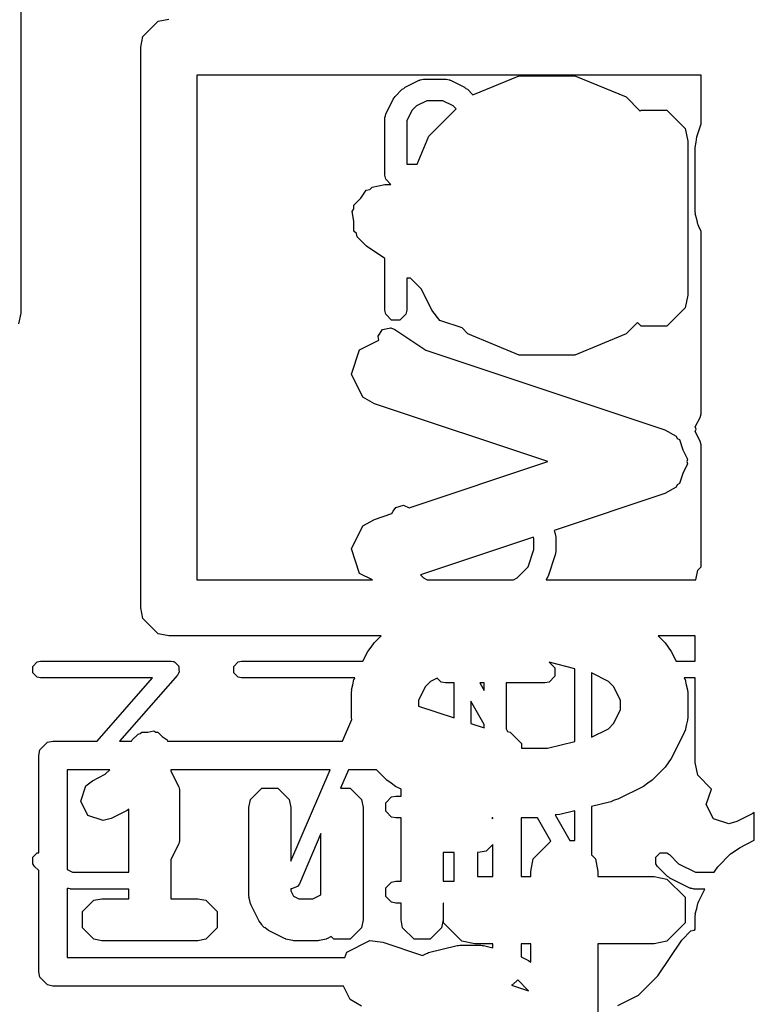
# Model space of a CAD drawing. Extents: x 95.1 to 121.9, y -82.3 to -63.1.
# Tile 19 of 35: x 110 to 111.3, y -76 to -74.3. Entities that reach past the tile are written whole.
import ezdxf

# ---------------------------------------------------------------- set-up
doc = ezdxf.new("R2010")
doc.units = 0
doc.layers.add('BLACK', color=7, linetype='CONTINUOUS')

msp = doc.modelspace()

# ---------------------------------------------------------------- linework, layer by layer
at = {"layer": 'BLACK', "linetype": 'CONTINUOUS'}
for p, q in [((109.9878, -74.078692), (109.9878, -74.7834)), ((110.205606, -74.289666), (110.232666, -74.262606)), ((110.232666, -74.262606), (110.2518, -74.2588)), ((110.2018, -74.3088), (110.205606, -74.289666)), ((110.2018, -75.3088), (110.2018, -74.3088)), ((110.3018, -74.3588), (110.3018, -75.2588)), ((111.2018, -74.3588), (110.3018, -74.3588)), ((110.794565, -74.393928), (110.877247, -74.359681)), ((110.877247, -74.359681), (110.976353, -74.359681)), ((110.976353, -74.359681), (111.067915, -74.397607)), ((111.2018, -74.445309), (111.2018, -74.3588)), ((110.673507, -74.380306), (110.698834, -74.367641)), ((110.698834, -74.367641), (110.699773, -74.367383)), ((110.699773, -74.367383), (110.700088, -74.367069)), ((110.700088, -74.367069), (110.703143, -74.366461)), ((110.703143, -74.366461), (110.706147, -74.365639)), ((110.706147, -74.365639), (110.706569, -74.365779)), ((110.706569, -74.365779), (110.707524, -74.36559)), ((110.707524, -74.36559), (110.745515, -74.36559)), ((110.745515, -74.36559), (110.746469, -74.365779)), ((110.746469, -74.365779), (110.746892, -74.365639)), ((110.746892, -74.365639), (110.749895, -74.366461)), ((110.749895, -74.366461), (110.752951, -74.367069)), ((110.752951, -74.367069), (110.753265, -74.367383)), ((110.753265, -74.367383), (110.754205, -74.367641)), ((110.754205, -74.367641), (110.779533, -74.380306)), ((110.655793, -74.396609), (110.668457, -74.383945)), ((110.668457, -74.383945), (110.67105, -74.382212)), ((110.67105, -74.382212), (110.673507, -74.380306)), ((110.779533, -74.380306), (110.781992, -74.382214)), ((110.781992, -74.382214), (110.784583, -74.383946)), ((110.784583, -74.383946), (110.794565, -74.393928)), ((110.63949, -74.426986), (110.652154, -74.401659)), ((110.652154, -74.401659), (110.65406, -74.399202)), ((110.65406, -74.399202), (110.655793, -74.396609)), ((110.693709, -74.413652), (110.685502, -74.421859)), ((110.71211, -74.404452), (110.693709, -74.413652)), ((110.740927, -74.404452), (110.71211, -74.404452)), ((110.759333, -74.413654), (110.740927, -74.404452)), ((110.764485, -74.418806), (110.759333, -74.413654)), ((111.067915, -74.397607), (111.09305, -74.422742)), ((110.637487, -74.434298), (110.638308, -74.431298)), ((110.638308, -74.431298), (110.638917, -74.42824)), ((110.638917, -74.42824), (110.639233, -74.427923)), ((110.639233, -74.427923), (110.63949, -74.426986)), ((110.685502, -74.421859), (110.6763, -74.440262)), ((110.715607, -74.467685), (110.764485, -74.418806)), ((111.09305, -74.422742), (111.094656, -74.421137)), ((111.094656, -74.421137), (111.140578, -74.421137)), ((111.140578, -74.421137), (111.17305, -74.453609)), ((110.637438, -74.435676), (110.637627, -74.43472)), ((110.637438, -74.536986), (110.637438, -74.435676)), ((110.637627, -74.43472), (110.637487, -74.434298)), ((110.6763, -74.440262), (110.6763, -74.517555)), ((111.194064, -74.468518), (111.2018, -74.445309)), ((111.17305, -74.453609), (111.177617, -74.47657)), ((110.69495, -74.517555), (110.715607, -74.467685)), ((111.177617, -74.47657), (111.177617, -74.750856)), ((111.190985, -74.487491), (111.192861, -74.478056)), ((111.192861, -74.478056), (111.194064, -74.468518)), ((111.190985, -74.601776), (111.190985, -74.487491)), ((110.6763, -74.517555), (110.69495, -74.517555)), ((110.638917, -74.544422), (110.637438, -74.536986)), ((110.614656, -74.55828), (110.637617, -74.553713)), ((110.637617, -74.553713), (110.648208, -74.553713)), ((110.648208, -74.553713), (110.638917, -74.544422)), ((110.594537, -74.578398), (110.60423, -74.56386)), ((110.60423, -74.56386), (110.610287, -74.562648)), ((110.610287, -74.562648), (110.614656, -74.55828)), ((110.582184, -74.590752), (110.594537, -74.578398)), ((110.578757, -74.602069), (110.582184, -74.596928)), ((110.582184, -74.619202), (110.578757, -74.602069)), ((110.582184, -74.596928), (110.582184, -74.590752)), ((111.191571, -74.604723), (111.190985, -74.601776)), ((111.191136, -74.606029), (111.191571, -74.604723)), ((111.193675, -74.615302), (111.191136, -74.606029)), ((110.582184, -74.636674), (110.582184, -74.619202)), ((111.195552, -74.624737), (111.193675, -74.615302)), ((111.196525, -74.62571), (111.195552, -74.624737)), ((110.586552, -74.641042), (110.582184, -74.636674)), ((110.587764, -74.6471), (110.586552, -74.641042)), ((111.197319, -74.628608), (111.196525, -74.62571)), ((111.2018, -74.63757), (111.197319, -74.628608)), ((111.2018, -74.962608), (111.2018, -74.63757)), ((110.604335, -74.663636), (110.587764, -74.6471)), ((110.637438, -74.685704), (110.604335, -74.663636)), ((110.637438, -74.777596), (110.637438, -74.685704)), ((110.682953, -74.721045), (110.6763, -74.721045)), ((110.6763, -74.721045), (110.6763, -74.777596)), ((110.702591, -74.740684), (110.682953, -74.721045)), ((110.721095, -74.77769), (110.702591, -74.740684)), ((111.177617, -74.750856), (111.17305, -74.773817)), ((110.638917, -74.785032), (110.637438, -74.777596)), ((110.6763, -74.777596), (110.674821, -74.785032)), ((110.735448, -74.796184), (110.721095, -74.77769)), ((111.17305, -74.773817), (111.140578, -74.806289)), ((109.9878, -74.7834), (109.983994, -74.802534)), ((110.649433, -74.795548), (110.638917, -74.785032)), ((110.664305, -74.795548), (110.649433, -74.795548)), ((110.674821, -74.785032), (110.664305, -74.795548)), ((110.775088, -74.809396), (110.735448, -74.796184)), ((111.088137, -74.79977), (111.067915, -74.819993)), ((111.094656, -74.806289), (111.088137, -74.79977)), ((110.625144, -74.82448), (110.633394, -74.812106)), ((110.633394, -74.812106), (110.647977, -74.809189)), ((110.647977, -74.809189), (110.654984, -74.812083)), ((110.654984, -74.812083), (110.710361, -74.849001)), ((110.785685, -74.819993), (110.775088, -74.809396)), ((111.140578, -74.806289), (111.094656, -74.806289)), ((110.59229, -74.848687), (110.626558, -74.831552)), ((110.626558, -74.831552), (110.625144, -74.82448)), ((110.877247, -74.857919), (110.785685, -74.819993)), ((111.067915, -74.819993), (110.976353, -74.857919)), ((110.577768, -74.892252), (110.59229, -74.848687)), ((110.710361, -74.849001), (111.13659, -74.991078)), ((110.976353, -74.857919), (110.877247, -74.857919)), ((110.598305, -74.933326), (110.577768, -74.892252)), ((110.618643, -74.94492), (110.598305, -74.933326)), ((110.92788, -75.047999), (110.618643, -74.94492)), ((111.191136, -74.986095), (111.199642, -74.969081)), ((111.199642, -74.969081), (111.2018, -74.962608)), ((111.13659, -74.991078), (111.156929, -75.002671)), ((111.192553, -74.990348), (111.191136, -74.986095)), ((111.191136, -74.994601), (111.192553, -74.990348)), ((111.156929, -75.002671), (111.158934, -75.006682)), ((111.158934, -75.006682), (111.162944, -75.008687)), ((111.162944, -75.008687), (111.168958, -75.026731)), ((111.199642, -75.011614), (111.191136, -74.994601)), ((111.168958, -75.026731), (111.177466, -75.043746)), ((111.2018, -75.018087), (111.199642, -75.011614)), ((111.2018, -75.235424), (111.2018, -75.018087)), ((111.177466, -75.043746), (111.176048, -75.047999)), ((110.680744, -75.130377), (110.92788, -75.047999)), ((111.177466, -75.052252), (111.168958, -75.069266)), ((111.176048, -75.047999), (111.177466, -75.052252)), ((111.168958, -75.069266), (111.162944, -75.087311)), ((111.156929, -75.093327), (111.13659, -75.10492)), ((111.158934, -75.089315), (111.156929, -75.093327)), ((111.162944, -75.087311), (111.158934, -75.089315)), ((111.13659, -75.10492), (110.939244, -75.170701)), ((110.652154, -75.136154), (110.656802, -75.130164)), ((110.656802, -75.130164), (110.670911, -75.125461)), ((110.670911, -75.125461), (110.680744, -75.130377)), ((110.598305, -75.162672), (110.618643, -75.151078)), ((110.618643, -75.151078), (110.649901, -75.140658)), ((110.649901, -75.140658), (110.652154, -75.136154)), ((110.577768, -75.203746), (110.598305, -75.162672)), ((110.902377, -75.182991), (110.700981, -75.250122)), ((110.903376, -75.185988), (110.902377, -75.182991)), ((110.903376, -75.205009), (110.903376, -75.185988)), ((110.939244, -75.170701), (110.941241, -75.176691)), ((110.941241, -75.176691), (110.94163, -75.179779)), ((110.94163, -75.179779), (110.942238, -75.182835)), ((110.942238, -75.182835), (110.942238, -75.208163)), ((110.59229, -75.247311), (110.577768, -75.203746)), ((110.89316, -75.235656), (110.903376, -75.205009)), ((110.941241, -75.214307), (110.928578, -75.252298)), ((110.94163, -75.211218), (110.941241, -75.214307)), ((110.942238, -75.208163), (110.94163, -75.211218)), ((110.873305, -75.255511), (110.89316, -75.235656)), ((111.195552, -75.241673), (111.2018, -75.235424)), ((110.615268, -75.2588), (110.59229, -75.247311)), ((110.700981, -75.250122), (110.70637, -75.255511)), ((110.70637, -75.255511), (110.712948, -75.2588)), ((110.866728, -75.2588), (110.873305, -75.255511)), ((110.926362, -75.256184), (110.924871, -75.2588)), ((110.928096, -75.253591), (110.926362, -75.256184)), ((110.928578, -75.252298), (110.928096, -75.253143)), ((110.928096, -75.253143), (110.928096, -75.253591)), ((111.192145, -75.2588), (111.195552, -75.241673)), ((110.3018, -75.2588), (110.615268, -75.2588)), ((110.712948, -75.2588), (110.866728, -75.2588)), ((110.924871, -75.2588), (111.192145, -75.2588)), ((110.205606, -75.327934), (110.2018, -75.3088)), ((110.232666, -75.354994), (110.205606, -75.327934)), ((110.2518, -75.3588), (110.232666, -75.354994)), ((110.630535, -75.3588), (110.2518, -75.3588)), ((110.618048, -75.371288), (110.630535, -75.3588)), ((111.124698, -75.3588), (111.137185, -75.371286)), ((111.190985, -75.3588), (111.124698, -75.3588)), ((111.190985, -75.403971), (111.190985, -75.3588)), ((110.606808, -75.386881), (110.61271, -75.379276)), ((110.61271, -75.379276), (110.618048, -75.371288)), ((111.137185, -75.371286), (111.142528, -75.379282)), ((111.142528, -75.379282), (111.148426, -75.386881)), ((110.598263, -75.403971), (110.606808, -75.386881)), ((111.148426, -75.386881), (111.156971, -75.403971)), ((110.0092, -75.413203), (110.017294, -75.405109)), ((110.0092, -75.424649), (110.0092, -75.413203)), ((110.017294, -75.405109), (110.023017, -75.403971)), ((110.023017, -75.403971), (110.256081, -75.403971)), ((110.256081, -75.403971), (110.260251, -75.4048)), ((110.260251, -75.4048), (110.260872, -75.404759)), ((110.260872, -75.404759), (110.261115, -75.404972)), ((110.261115, -75.404972), (110.261804, -75.405109)), ((110.261804, -75.405109), (110.265526, -75.408831)), ((110.265526, -75.408831), (110.269486, -75.412296)), ((110.269486, -75.412296), (110.269521, -75.412826)), ((110.269521, -75.412826), (110.269898, -75.413203)), ((110.269898, -75.413203), (110.269898, -75.418471)), ((110.367761, -75.413203), (110.375855, -75.405109)), ((110.367761, -75.424649), (110.367761, -75.413203)), ((110.375855, -75.405109), (110.381578, -75.403971)), ((110.381578, -75.403971), (110.598263, -75.403971)), ((110.976475, -75.417417), (110.93073, -75.405981)), ((110.93073, -75.405981), (110.940759, -75.41601)), ((111.156971, -75.403971), (111.190985, -75.403971)), ((110.017294, -75.432743), (110.0092, -75.424649)), ((110.023017, -75.433881), (110.017294, -75.432743)), ((110.267336, -75.428774), (110.16412, -75.546736)), ((110.269458, -75.425088), (110.267336, -75.428774)), ((110.269898, -75.424649), (110.269458, -75.425088)), ((110.269898, -75.418471), (110.270248, -75.423718)), ((110.270248, -75.423718), (110.269898, -75.424325)), ((110.269898, -75.424325), (110.269898, -75.424649)), ((110.375855, -75.432743), (110.367761, -75.424649)), ((110.381578, -75.433881), (110.375855, -75.432743)), ((110.940759, -75.430882), (110.930243, -75.441398)), ((110.940759, -75.41601), (110.940759, -75.430882)), ((110.976176, -75.418926), (110.976475, -75.417417)), ((110.976176, -75.547226), (110.976176, -75.418926)), ((111.036361, -75.440168), (111.006086, -75.425029)), ((111.006086, -75.425029), (111.006086, -75.539539)), ((110.223123, -75.433881), (110.023017, -75.433881)), ((110.124375, -75.546736), (110.223123, -75.433881)), ((110.583599, -75.433881), (110.381578, -75.433881)), ((110.577768, -75.455175), (110.580307, -75.445899)), ((110.580307, -75.445899), (110.582184, -75.436467)), ((110.582184, -75.436467), (110.583157, -75.435493)), ((110.583157, -75.435493), (110.583599, -75.433881)), ((110.709786, -75.449253), (110.697617, -75.473593)), ((110.718872, -75.440167), (110.709786, -75.449253)), ((110.730855, -75.434174), (110.718872, -75.440167)), ((110.738079, -75.441398), (110.730855, -75.434174)), ((110.745515, -75.442877), (110.738079, -75.441398)), ((110.76104, -75.442877), (110.745515, -75.442877)), ((110.76104, -75.505226), (110.76104, -75.442877)), ((110.81473, -75.442877), (110.806906, -75.442877)), ((110.806906, -75.442877), (110.81473, -75.456568)), ((110.81473, -75.456568), (110.81473, -75.442877)), ((110.922807, -75.442877), (110.853592, -75.442877)), ((110.853592, -75.442877), (110.853592, -75.524577)), ((110.930243, -75.441398), (110.922807, -75.442877)), ((111.045448, -75.449255), (111.036361, -75.440168)), ((111.057617, -75.473593), (111.045448, -75.449255)), ((111.190985, -75.433881), (111.171635, -75.433881)), ((111.171635, -75.433881), (111.172076, -75.435493)), ((111.172076, -75.435493), (111.17305, -75.436467)), ((111.17305, -75.436467), (111.174926, -75.445899)), ((111.174926, -75.445899), (111.177466, -75.455175)), ((111.190985, -75.584634), (111.190985, -75.433881)), ((110.577617, -75.459428), (110.578203, -75.45648)), ((110.577617, -75.505142), (110.577617, -75.459428)), ((110.578203, -75.45648), (110.577768, -75.455175)), ((111.177466, -75.455175), (111.17703, -75.45648)), ((111.17703, -75.45648), (111.177617, -75.459428)), ((111.177617, -75.459428), (111.177617, -75.505142)), ((110.697617, -75.473593), (110.697617, -75.484085)), ((110.697617, -75.484085), (110.76104, -75.505226)), ((110.81473, -75.516856), (110.79095, -75.475241)), ((110.79095, -75.475241), (110.79095, -75.515196)), ((111.057617, -75.490977), (111.057617, -75.473593)), ((111.045448, -75.515315), (111.057617, -75.490977)), ((110.561524, -75.546736), (110.578166, -75.507903)), ((110.578166, -75.507903), (110.577617, -75.505142)), ((110.79095, -75.515196), (110.81473, -75.523123)), ((110.81473, -75.523123), (110.81473, -75.516856)), ((111.036363, -75.524401), (111.045448, -75.515315)), ((111.174926, -75.518668), (111.17305, -75.528103)), ((111.177466, -75.509395), (111.174926, -75.518668)), ((111.177617, -75.505142), (111.17703, -75.508089)), ((111.17703, -75.508089), (111.177466, -75.509395)), ((110.186824, -75.544319), (110.19716, -75.533962)), ((110.19716, -75.533962), (110.200946, -75.533204)), ((110.200946, -75.533204), (110.203675, -75.530476)), ((110.203675, -75.530476), (110.214592, -75.530476)), ((110.214592, -75.530476), (110.225303, -75.528334)), ((110.225303, -75.528334), (110.228516, -75.530476)), ((110.228516, -75.530476), (110.232377, -75.530476)), ((110.232377, -75.530476), (110.2401, -75.538199)), ((110.853592, -75.524577), (110.856451, -75.529581)), ((110.856451, -75.529581), (110.860948, -75.530476)), ((110.860948, -75.530476), (110.881242, -75.55077)), ((111.006086, -75.539539), (111.036363, -75.524401)), ((111.171283, -75.531974), (111.148426, -75.577689)), ((111.172076, -75.529076), (111.171283, -75.531974)), ((111.17305, -75.528103), (111.172076, -75.529076)), ((110.021845, -75.562416), (110.035592, -75.548669)), ((110.035592, -75.548669), (110.045312, -75.546736)), ((110.045312, -75.546736), (110.124375, -75.546736)), ((110.16412, -75.546736), (110.185213, -75.546736)), ((110.185213, -75.546736), (110.186824, -75.544319)), ((110.2401, -75.538199), (110.249185, -75.544256)), ((110.249185, -75.544256), (110.24968, -75.546736)), ((110.24968, -75.546736), (110.561524, -75.546736)), ((110.881242, -75.55077), (110.881242, -75.559428)), ((110.927372, -75.559428), (110.976176, -75.547226)), ((110.019912, -75.572136), (110.021845, -75.562416)), ((110.019912, -75.745741), (110.019912, -75.572136)), ((110.881242, -75.559428), (110.927372, -75.559428)), ((111.142528, -75.585288), (111.137185, -75.593285)), ((111.148426, -75.577689), (111.142528, -75.585288)), ((111.195552, -75.607595), (111.190985, -75.584634)), ((110.070712, -75.597536), (110.070712, -75.77565)), ((110.146863, -75.597536), (110.070712, -75.597536)), ((110.11554, -75.617295), (110.138669, -75.60573)), ((110.138669, -75.60573), (110.146863, -75.597536)), ((110.539752, -75.597536), (110.255526, -75.597536)), ((110.255526, -75.597536), (110.255526, -75.599512)), ((110.255526, -75.599512), (110.269457, -75.627374)), ((110.469811, -75.760732), (110.539752, -75.597536)), ((110.572294, -75.597536), (110.558177, -75.630476)), ((110.622301, -75.597536), (110.572294, -75.597536)), ((110.640905, -75.616141), (110.622301, -75.597536)), ((111.137185, -75.593285), (111.114327, -75.616141)), ((111.220029, -75.632072), (111.195552, -75.607595)), ((110.103981, -75.626267), (110.11554, -75.617295)), ((110.648901, -75.621484), (110.640905, -75.616141)), ((110.656498, -75.62738), (110.648901, -75.621484)), ((111.10634, -75.621477), (111.098735, -75.62738)), ((111.114327, -75.616141), (111.10634, -75.621477)), ((110.094906, -75.653494), (110.103981, -75.626267)), ((110.269457, -75.627374), (110.269654, -75.628095)), ((110.269654, -75.628095), (110.269898, -75.628339)), ((110.269898, -75.628339), (110.270364, -75.630687)), ((110.270364, -75.630687), (110.270999, -75.633001)), ((110.270999, -75.633001), (110.27089, -75.633327)), ((110.27089, -75.633327), (110.271036, -75.634062)), ((110.271036, -75.634062), (110.271036, -75.723702)), ((110.397666, -75.65077), (110.41796, -75.630476)), ((110.41796, -75.630476), (110.446662, -75.630476)), ((110.446662, -75.630476), (110.466956, -75.65077)), ((110.558177, -75.630476), (110.575234, -75.630476)), ((110.575234, -75.630476), (110.595528, -75.65077)), ((110.66624, -75.632251), (110.656498, -75.62738)), ((110.66624, -75.644625), (110.66624, -75.632251)), ((111.098735, -75.62738), (111.053021, -75.650237)), ((111.21088, -75.659358), (111.219955, -75.632131)), ((111.219955, -75.632131), (111.220029, -75.632072)), ((110.107742, -75.679166), (110.094906, -75.653494)), ((110.394811, -75.665121), (110.397666, -75.65077)), ((110.466956, -75.65077), (110.469811, -75.665121)), ((110.595528, -75.65077), (110.598383, -75.665121)), ((110.638917, -75.65662), (110.649433, -75.646104)), ((110.638917, -75.671492), (110.638917, -75.65662)), ((110.649433, -75.646104), (110.656869, -75.644625)), ((110.656869, -75.644625), (110.66624, -75.644625)), ((111.04074, -75.65478), (111.006086, -75.663443)), ((111.046682, -75.651972), (111.04074, -75.65478)), ((111.053021, -75.650237), (111.046682, -75.651972)), ((111.223716, -75.68503), (111.21088, -75.659358)), ((110.177653, -75.670091), (110.149082, -75.684377)), ((110.180526, -75.667861), (110.177653, -75.670091)), ((110.180526, -75.78046), (110.180526, -75.667861)), ((110.394811, -75.822264), (110.394811, -75.665121)), ((110.469811, -75.665121), (110.469811, -75.760732)), ((110.598383, -75.665121), (110.598383, -75.865121)), ((110.649433, -75.682008), (110.638917, -75.671492)), ((110.941967, -75.677994), (110.94133, -75.67812)), ((110.94133, -75.67812), (110.967544, -75.723995)), ((110.949312, -75.677637), (110.941967, -75.677994)), ((110.976176, -75.670921), (110.949312, -75.677637)), ((110.976176, -75.723995), (110.976176, -75.670921)), ((111.006086, -75.663443), (111.006086, -75.749503)), ((111.293627, -75.675955), (111.265056, -75.690241)), ((111.2965, -75.673725), (111.293627, -75.675955)), ((111.2965, -75.723365), (111.2965, -75.673725)), ((110.134969, -75.688241), (110.107742, -75.679166)), ((110.149082, -75.684377), (110.134969, -75.688241)), ((110.656869, -75.683487), (110.649433, -75.682008)), ((110.66624, -75.683487), (110.656869, -75.683487)), ((110.66624, -75.79659), (110.66624, -75.683487)), ((110.828245, -75.683487), (110.829912, -75.685154)), ((110.829912, -75.683487), (110.828245, -75.683487)), ((110.829912, -75.685154), (110.829912, -75.683487)), ((110.880712, -75.683487), (110.880712, -75.788)), ((110.909948, -75.683487), (110.880712, -75.683487)), ((110.933662, -75.724988), (110.909948, -75.683487)), ((111.250943, -75.694105), (111.223716, -75.68503)), ((111.265056, -75.690241), (111.250943, -75.694105)), ((110.523383, -75.711661), (110.484964, -75.801306)), ((110.523383, -75.820516), (110.523383, -75.711661)), ((110.269457, -75.73039), (110.255526, -75.758252)), ((110.269654, -75.729668), (110.269457, -75.73039)), ((110.269898, -75.729425), (110.269654, -75.729668)), ((110.270364, -75.727076), (110.269898, -75.729425)), ((110.270999, -75.724763), (110.270364, -75.727076)), ((110.271036, -75.723702), (110.27089, -75.724436)), ((110.27089, -75.724436), (110.270999, -75.724763)), ((110.829912, -75.730802), (110.818091, -75.742623)), ((110.829912, -75.788), (110.829912, -75.730802)), ((110.902184, -75.756467), (110.933662, -75.724988)), ((110.967544, -75.723995), (110.976176, -75.723995)), ((111.269866, -75.736682), (111.2965, -75.723365)), ((110.0092, -75.753834), (110.017294, -75.745741)), ((110.017294, -75.745741), (110.019912, -75.745741)), ((110.74124, -75.745478), (110.74124, -75.79659)), ((110.76104, -75.745478), (110.74124, -75.745478)), ((110.76104, -75.795415), (110.76104, -75.745478)), ((110.80374, -75.745478), (110.802937, -75.745478)), ((110.802937, -75.745478), (110.802937, -75.788)), ((110.818091, -75.742623), (110.80374, -75.745478)), ((111.120739, -75.753834), (111.128833, -75.745741)), ((111.128833, -75.745741), (111.14028, -75.745741)), ((111.14028, -75.745741), (111.145131, -75.748984)), ((111.231415, -75.770781), (111.254271, -75.747923)), ((111.254271, -75.747923), (111.262267, -75.742579)), ((111.262267, -75.742579), (111.269866, -75.736682)), ((110.0092, -75.765281), (110.0092, -75.753834)), ((110.012442, -75.770132), (110.0092, -75.765281)), ((110.255526, -75.758252), (110.255526, -75.827621)), ((110.897617, -75.779428), (110.902184, -75.756467)), ((111.006086, -75.749503), (111.01305, -75.756467)), ((111.01305, -75.756467), (111.017617, -75.779428)), ((111.120739, -75.765281), (111.120739, -75.753834)), ((111.123981, -75.770132), (111.120739, -75.765281)), ((111.145131, -75.748984), (111.161342, -75.765196)), ((111.161342, -75.765196), (111.19187, -75.78046)), ((110.019912, -75.777602), (110.012442, -75.770132)), ((110.019912, -75.958136), (110.019912, -75.777602)), ((110.070712, -75.77565), (110.080331, -75.78046)), ((110.080331, -75.78046), (110.180526, -75.78046)), ((110.897617, -75.788), (110.897617, -75.779428)), ((111.017617, -75.779428), (111.017617, -75.788)), ((111.141909, -75.788062), (111.123981, -75.770132)), ((111.19187, -75.78046), (111.224764, -75.78046)), ((111.224764, -75.78046), (111.226078, -75.778767)), ((111.226078, -75.778767), (111.231415, -75.770781)), ((110.484964, -75.801306), (110.481663, -75.806118)), ((110.638917, -75.808585), (110.649433, -75.798069)), ((110.649433, -75.798069), (110.656869, -75.79659)), ((110.656869, -75.79659), (110.66624, -75.79659)), ((110.74124, -75.79659), (110.761274, -75.79659)), ((110.761274, -75.79659), (110.76104, -75.795415)), ((110.802937, -75.788), (110.829912, -75.788)), ((110.880712, -75.788), (110.897617, -75.788)), ((111.017617, -75.788), (111.117617, -75.788)), ((111.117617, -75.788), (111.140578, -75.792567)), ((111.140578, -75.792567), (111.17305, -75.825039)), ((111.143907, -75.789397), (111.141909, -75.788062)), ((111.145796, -75.790863), (111.143907, -75.789397)), ((111.181652, -75.808791), (111.145796, -75.790863)), ((110.070834, -75.808988), (110.070712, -75.808954)), ((110.070712, -75.808954), (110.070712, -75.932736)), ((110.071078, -75.809232), (110.070834, -75.808988)), ((110.073426, -75.809698), (110.071078, -75.809232)), ((110.07574, -75.810333), (110.073426, -75.809698)), ((110.076066, -75.810224), (110.07574, -75.810333)), ((110.076801, -75.81037), (110.076066, -75.810224)), ((110.180526, -75.81037), (110.076801, -75.81037)), ((110.180526, -75.827621), (110.180526, -75.81037)), ((110.471035, -75.810369), (110.469811, -75.809844)), ((110.469811, -75.809844), (110.469811, -75.813411)), ((110.469811, -75.813411), (110.474548, -75.822885)), ((110.481663, -75.806118), (110.471035, -75.810369)), ((110.638917, -75.823457), (110.638917, -75.808585)), ((111.182373, -75.808988), (111.181652, -75.808791)), ((111.182617, -75.809232), (111.182373, -75.808988)), ((111.184965, -75.809698), (111.182617, -75.809232)), ((111.187279, -75.810333), (111.184965, -75.809698)), ((111.187605, -75.810224), (111.187279, -75.810333)), ((111.18834, -75.81037), (111.187605, -75.810224)), ((111.208177, -75.81037), (111.18834, -75.81037)), ((111.197319, -75.832087), (111.208177, -75.81037)), ((110.097666, -75.85077), (110.11796, -75.830476)), ((110.11796, -75.830476), (110.132311, -75.827621)), ((110.132311, -75.827621), (110.180526, -75.827621)), ((110.255526, -75.827621), (110.30374, -75.827621)), ((110.30374, -75.827621), (110.318091, -75.830476)), ((110.318091, -75.830476), (110.338385, -75.85077)), ((110.395177, -75.824106), (110.394811, -75.822264)), ((110.394906, -75.824922), (110.395177, -75.824106)), ((110.396492, -75.830717), (110.394906, -75.824922)), ((110.397666, -75.836615), (110.396492, -75.830717)), ((110.398273, -75.837222), (110.397666, -75.836615)), ((110.474548, -75.822885), (110.48402, -75.827621)), ((110.48402, -75.827621), (110.509174, -75.827621)), ((110.509174, -75.827621), (110.523383, -75.820516)), ((110.649433, -75.833973), (110.638917, -75.823457)), ((110.656869, -75.835452), (110.649433, -75.833973)), ((110.66624, -75.835452), (110.656869, -75.835452)), ((110.66624, -75.865121), (110.66624, -75.835452)), ((110.742184, -75.835452), (110.74124, -75.835452)), ((110.74124, -75.835452), (110.74124, -75.865121)), ((110.742184, -75.870961), (110.742184, -75.835452)), ((111.17305, -75.825039), (111.17305, -75.870961)), ((111.193675, -75.845391), (111.195552, -75.835959)), ((111.195552, -75.835959), (111.196525, -75.834985)), ((111.196525, -75.834985), (111.197319, -75.832087)), ((110.097666, -75.879472), (110.097666, -75.85077)), ((110.338385, -75.85077), (110.338385, -75.879472)), ((110.39877, -75.839035), (110.398273, -75.837222)), ((110.413056, -75.867606), (110.39877, -75.839035)), ((111.191136, -75.854667), (111.193675, -75.845391)), ((110.417634, -75.873505), (110.413056, -75.867606)), ((110.598383, -75.865121), (110.595528, -75.879472)), ((110.669095, -75.879472), (110.66624, -75.865121)), ((110.74124, -75.865121), (110.738385, -75.879472)), ((110.774656, -75.903433), (110.742184, -75.870961)), ((111.17305, -75.870961), (111.140578, -75.903433)), ((111.190985, -75.85892), (111.191571, -75.855972)), ((111.190985, -75.882294), (111.190985, -75.85892)), ((111.191571, -75.855972), (111.191136, -75.854667)), ((110.11796, -75.899766), (110.097666, -75.879472)), ((110.338385, -75.879472), (110.318091, -75.899766)), ((110.418268, -75.875406), (110.417634, -75.873505)), ((110.420384, -75.877048), (110.418268, -75.875406)), ((110.422027, -75.879165), (110.420384, -75.877048)), ((110.423927, -75.879798), (110.422027, -75.879165)), ((110.429827, -75.884377), (110.423927, -75.879798)), ((110.458398, -75.898662), (110.429827, -75.884377)), ((110.595528, -75.879472), (110.575234, -75.899766)), ((110.689389, -75.899766), (110.669095, -75.879472)), ((110.738385, -75.879472), (110.718091, -75.899766)), ((111.166934, -75.901535), (111.18347, -75.884964)), ((111.18347, -75.884964), (111.189527, -75.883752)), ((111.189527, -75.883752), (111.190985, -75.882294)), ((110.132311, -75.902621), (110.11796, -75.899766)), ((110.30374, -75.902621), (110.132311, -75.902621)), ((110.318091, -75.899766), (110.30374, -75.902621)), ((110.460208, -75.899157), (110.458398, -75.898662)), ((110.460817, -75.899766), (110.460208, -75.899157)), ((110.466718, -75.900939), (110.460817, -75.899766)), ((110.472511, -75.902526), (110.466718, -75.900939)), ((110.473325, -75.902254), (110.472511, -75.902526)), ((110.475168, -75.902621), (110.473325, -75.902254)), ((110.518025, -75.902621), (110.475168, -75.902621)), ((110.519867, -75.902254), (110.518025, -75.902621)), ((110.520682, -75.902526), (110.519867, -75.902254)), ((110.526474, -75.900939), (110.520682, -75.902526)), ((110.532376, -75.899766), (110.526474, -75.900939)), ((110.532984, -75.899157), (110.532376, -75.899766)), ((110.534795, -75.898662), (110.532984, -75.899157)), ((110.541883, -75.895117), (110.534795, -75.898662)), ((110.546532, -75.899766), (110.541883, -75.895117)), ((110.575234, -75.899766), (110.546532, -75.899766)), ((110.569433, -75.922973), (110.610507, -75.902436)), ((110.610507, -75.902436), (110.633734, -75.905364)), ((110.633734, -75.905364), (110.704289, -75.928882)), ((110.718091, -75.899766), (110.689389, -75.899766)), ((110.797617, -75.908), (110.774656, -75.903433)), ((111.140578, -75.903433), (111.117617, -75.908)), ((111.124516, -75.965161), (111.166934, -75.901535)), ((110.566179, -75.932736), (110.569433, -75.922973)), ((110.71355, -75.924716), (110.715475, -75.923807)), ((110.715475, -75.923807), (110.76613, -75.911143)), ((110.76613, -75.911143), (110.768507, -75.911027)), ((110.768507, -75.911027), (110.770843, -75.910563)), ((110.770843, -75.910563), (110.808834, -75.910563)), ((110.829912, -75.908), (110.797617, -75.908)), ((110.808834, -75.910563), (110.811167, -75.911027)), ((110.811167, -75.911027), (110.813547, -75.911143)), ((110.813547, -75.911143), (110.829912, -75.915234)), ((110.829912, -75.915234), (110.829912, -75.908)), ((110.897617, -75.908), (110.880712, -75.908)), ((110.880712, -75.908), (110.880712, -75.931545)), ((110.897617, -75.940954), (110.897617, -75.908)), ((111.117617, -75.908), (111.017617, -75.908)), ((111.017617, -75.908), (111.017617, -76.0738)), ((110.070712, -75.932736), (110.566179, -75.932736)), ((110.704289, -75.928882), (110.711499, -75.925278)), ((110.711499, -75.925278), (110.71355, -75.924716)), ((110.880712, -75.931545), (110.893506, -75.937943)), ((110.893506, -75.937943), (110.895962, -75.939849)), ((110.895962, -75.939849), (110.897617, -75.940954)), ((110.021845, -75.967856), (110.019912, -75.958136)), ((110.035592, -75.981603), (110.021845, -75.967856)), ((110.874324, -75.97231), (110.865032, -75.981603)), ((110.89316, -75.991146), (110.874324, -75.97231)), ((111.089885, -75.999791), (111.124516, -75.965161)), ((110.045312, -75.983536), (110.035592, -75.981603)), ((110.56341, -75.983536), (110.045312, -75.983536)), ((110.575448, -76.007612), (110.56341, -75.983536)), ((110.865032, -75.981603), (110.863415, -75.981924)), ((110.863415, -75.981924), (110.89342, -75.991926)), ((110.89342, -75.991926), (110.89316, -75.991146)), ((110.595786, -76.019206), (110.575448, -76.007612)), ((111.05288, -76.018295), (111.089885, -75.999791))]:
    msp.add_line(p, q, dxfattribs=at)

doc.saveas('drawing.dxf')
